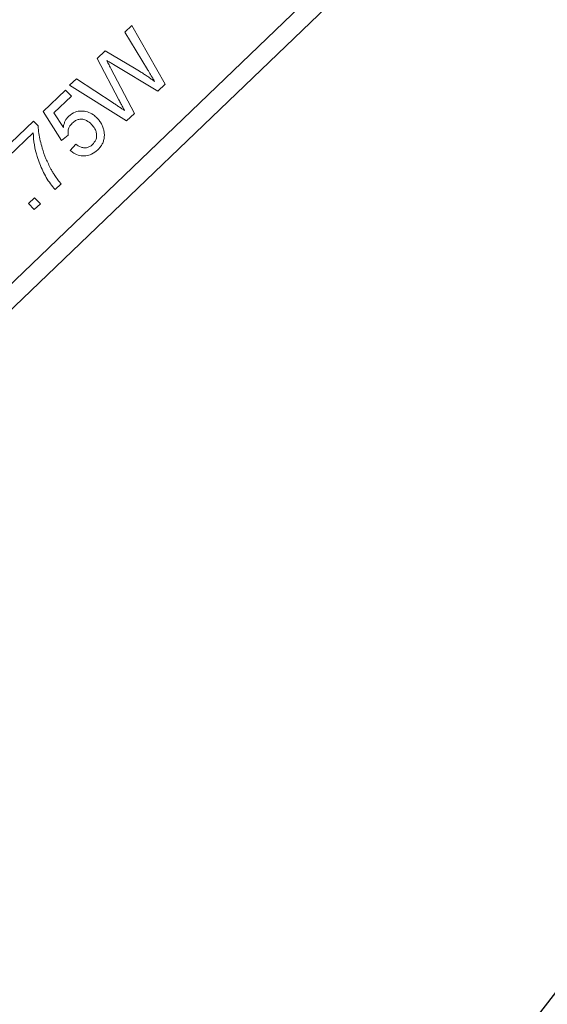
# Model space of a CAD drawing. Header units: millimetres. Extents: x 8853 to 11418, y 45 to 1005.
# Tile 24 of 256: x 9307 to 9335, y 510 to 563. Entities that reach past the tile are written whole.
import ezdxf

# ---------------------------------------------------------------- set-up
doc = ezdxf.new("R2010")
doc.units = ezdxf.units.MM
doc.linetypes.add('CENTERX2', pattern=[20.32, 12.7, -2.54, 2.54, -2.54])
doc.styles.get("Standard").update_dxf_attribs({"font": '仿宋_GB2312_0.TTF', "width": 0.8})
doc.dimstyles.new('副本 ISO-35.1', dxfattribs={"dimtxt": 9, "dimasz": 7.5, "dimexe": 5, "dimexo": 0.625, "dimgap": 2.5, "dimtad": 1, "dimtoh": 1, "dimdsep": 46, "dimtxsty": 'Standard', "dimcen": 2.5, "dimadec": 0, "dimazin": 0, "dimtfac": 1, "dimtmove": 0, "dimatfit": 3, "dimfxl": 0, "dimarcsym": 0})

msp = doc.modelspace()

# ---------------------------------------------------------------- linework, layer by layer
at = {"color": 7, "linetype": 'Continuous', "lineweight": 15}
for p, q in [((9323.674, 565.481), (9294.151, 537.128)), ((9294.844, 536.406), (9323.56, 563.985)), ((9312.3, 562.183), (9312.668, 562.537)), ((9312.668, 562.537), (9314.456, 559.401)), ((9313.513, 560.175), (9312.3, 562.183)), ((9310.82, 560.762), (9311.249, 561.174)), ((9311.249, 561.174), (9312.824, 560.255)), ((9311.976, 558.561), (9310.82, 560.762)), ((9314.065, 559.025), (9311.684, 560.448)), ((9311.548, 560.239), (9312.815, 557.826)), ((9309.334, 559.335), (9309.702, 559.688)), ((9312.394, 557.421), (9309.334, 559.335)), ((9309.702, 559.688), (9311.671, 558.388)), ((9314.456, 559.401), (9314.065, 559.025)), ((9307.929, 557.923), (9309.126, 559.073)), ((9309.126, 559.073), (9309.437, 558.75)), ((9309.437, 558.75), (9308.504, 557.854)), ((9308.913, 556.38), (9307.929, 557.923)), ((9308.504, 557.854), (9309.004, 557.076)), ((9312.815, 557.826), (9312.394, 557.421)), ((9305.781, 555.86), (9307.399, 557.414)), ((9307.399, 557.414), (9307.65, 557.152)), ((9307.386, 556.78), (9306.091, 555.536)), ((9309.268, 556.659), (9308.913, 556.38)), ((9309.378, 555.831), (9309.671, 556.174)), ((9308.886, 554.052), (9308.562, 553.741)), ((9307.139, 552.996), (9307.462, 553.307)), ((9307.45, 552.672), (9307.139, 552.996)), ((9307.462, 553.307), (9307.773, 552.983)), ((9307.773, 552.983), (9307.45, 552.672))]:
    msp.add_line(p, q, dxfattribs=at)
at = {"color": 1, "linetype": 'CENTERX2', "lineweight": 13}
msp.add_arc((9345.38, 523.672), 74.781, 111.54621, 243.82451, dxfattribs=at)
at = {"color": 7, "linetype": 'Continuous', "lineweight": 15}
for points, knots in [([(9311.684, 560.448), (9311.654, 560.466), (9311.595, 560.501), (9311.505, 560.555), (9311.431, 560.6), (9311.371, 560.635), (9311.341, 560.653), (9311.326, 560.662)], [0, 0, 0, 0, 0.249998, 0.499996, 0.75, 0.874999, 1, 1, 1, 1]), ([(9311.326, 560.662), (9311.342, 560.633), (9311.373, 560.574), (9311.425, 560.474), (9311.484, 560.362), (9311.527, 560.28), (9311.548, 560.239)], [0, 0, 0, 0, 0.2095127, 0.4190311, 0.7095148, 1, 1, 1, 1]), ([(9312.824, 560.255), (9312.937, 560.185), (9313.113, 560.075), (9313.348, 559.92), (9313.532, 559.797), (9313.715, 559.671), (9313.835, 559.585), (9313.895, 559.541)], [0, 0, 0, 0, 0.310606, 0.482888, 0.655191, 0.82758, 1, 1, 1, 1]), ([(9313.895, 559.541), (9313.861, 559.599), (9313.792, 559.713), (9313.694, 559.876), (9313.6, 560.029), (9313.542, 560.126), (9313.513, 560.175)], [0, 0, 0, 0, 0.27018, 0.54036, 0.770179, 1, 1, 1, 1]), ([(9311.671, 558.388), (9311.727, 558.351), (9311.838, 558.278), (9311.995, 558.174), (9312.141, 558.078), (9312.232, 558.017), (9312.277, 557.987)], [0, 0, 0, 0, 0.2752409, 0.5504819, 0.7752409, 1, 1, 1, 1]), ([(9312.277, 557.987), (9312.246, 558.046), (9312.184, 558.165), (9312.103, 558.319), (9312.034, 558.451), (9311.996, 558.524), (9311.976, 558.561)], [0, 0, 0, 0, 0.308896, 0.617792, 0.808896, 1, 1, 1, 1]), ([(9309.292, 557.677), (9309.401, 557.762), (9309.599, 557.916), (9309.964, 557.971), (9310.305, 557.926), (9310.599, 557.779), (9310.751, 557.634), (9310.818, 557.571)], [0, 0, 0, 0, 0.238357, 0.435095, 0.63094, 0.839011, 1, 1, 1, 1]), ([(9309.004, 557.076), (9309.009, 557.109), (9309.02, 557.175), (9309.044, 557.267), (9309.074, 557.352), (9309.117, 557.449), (9309.185, 557.563), (9309.256, 557.639), (9309.292, 557.677)], [0, 0, 0, 0, 0.147364, 0.295352, 0.418554, 0.542551, 0.767964, 1, 1, 1, 1]), ([(9309.482, 557.3), (9309.452, 557.269), (9309.392, 557.207), (9309.324, 557.104), (9309.281, 556.996), (9309.259, 556.887), (9309.251, 556.773), (9309.262, 556.697), (9309.268, 556.659)], [0, 0, 0, 0, 0.181774, 0.36703, 0.518513, 0.675027, 0.835287, 1, 1, 1, 1]), ([(9310.513, 557.241), (9310.43, 557.317), (9310.295, 557.441), (9310.052, 557.523), (9309.844, 557.52), (9309.646, 557.441), (9309.54, 557.35), (9309.482, 557.3)], [0, 0, 0, 0, 0.284133, 0.463731, 0.644535, 0.805022, 1, 1, 1, 1]), ([(9310.569, 556.166), (9310.634, 556.241), (9310.744, 556.367), (9310.798, 556.597), (9310.779, 556.804), (9310.692, 557.032), (9310.578, 557.164), (9310.513, 557.241)], [0, 0, 0, 0, 0.242689, 0.406584, 0.570206, 0.750946, 1, 1, 1, 1]), ([(9311.193, 556.794), (9311.183, 556.86), (9311.162, 556.994), (9311.092, 557.185), (9310.992, 557.363), (9310.895, 557.488), (9310.833, 557.555), (9310.818, 557.571)], [0, 0, 0, 0, 0.2280357, 0.4613467, 0.6897462, 0.9234034, 1, 1, 1, 1]), ([(9308.562, 553.741), (9308.477, 553.844), (9308.22, 554.152), (9307.886, 554.746), (9307.609, 555.449), (9307.438, 556.135), (9307.403, 556.564), (9307.386, 556.78)], [0, 0, 0, 0, 0.12089, 0.363049, 0.611426, 0.804202, 1, 1, 1, 1]), ([(9307.65, 557.152), (9307.662, 557.019), (9307.696, 556.619), (9307.845, 556.032), (9308.063, 555.392), (9308.247, 555.028), (9308.339, 554.845)], [0, 0, 0, 0, 0.165203, 0.496137, 0.746721, 1, 1, 1, 1]), ([(9310.846, 555.872), (9310.893, 555.921), (9310.987, 556.018), (9311.096, 556.19), (9311.17, 556.382), (9311.2, 556.552), (9311.202, 556.691), (9311.196, 556.76), (9311.193, 556.794)], [0, 0, 0, 0, 0.195914, 0.39631, 0.592972, 0.797743, 0.898464, 1, 1, 1, 1]), ([(9309.671, 556.174), (9309.76, 556.114), (9309.904, 556.016), (9310.142, 555.969), (9310.332, 556.001), (9310.473, 556.08), (9310.542, 556.142), (9310.569, 556.166)], [0, 0, 0, 0, 0.323008, 0.519347, 0.717293, 0.893001, 1, 1, 1, 1]), ([(9310.846, 555.872), (9310.742, 555.786), (9310.552, 555.628), (9310.202, 555.532), (9309.867, 555.552), (9309.586, 555.667), (9309.439, 555.783), (9309.378, 555.831)], [0, 0, 0, 0, 0.248379, 0.451028, 0.653732, 0.857674, 1, 1, 1, 1]), ([(9308.339, 554.845), (9308.371, 554.787), (9308.436, 554.671), (9308.533, 554.518), (9308.625, 554.386), (9308.709, 554.272), (9308.796, 554.161), (9308.856, 554.088), (9308.886, 554.052)], [0, 0, 0, 0, 0.207128, 0.414579, 0.560657, 0.706858, 0.853397, 1, 1, 1, 1])]:
    msp.add_open_spline(points, degree=3, knots=knots, dxfattribs=at)

# ---------------------------------------------------------------- leaders
at = {"color": 5, "lineweight": 9}
msp.add_leader([(9299.67, 464.488), (9345.38, 523.672), (9382.536, 523.672)], dimstyle='副本 ISO-35.1', override={"dimgap": 2.5, "dimtad": 0}, dxfattribs=at)

doc.saveas('drawing.dxf')
